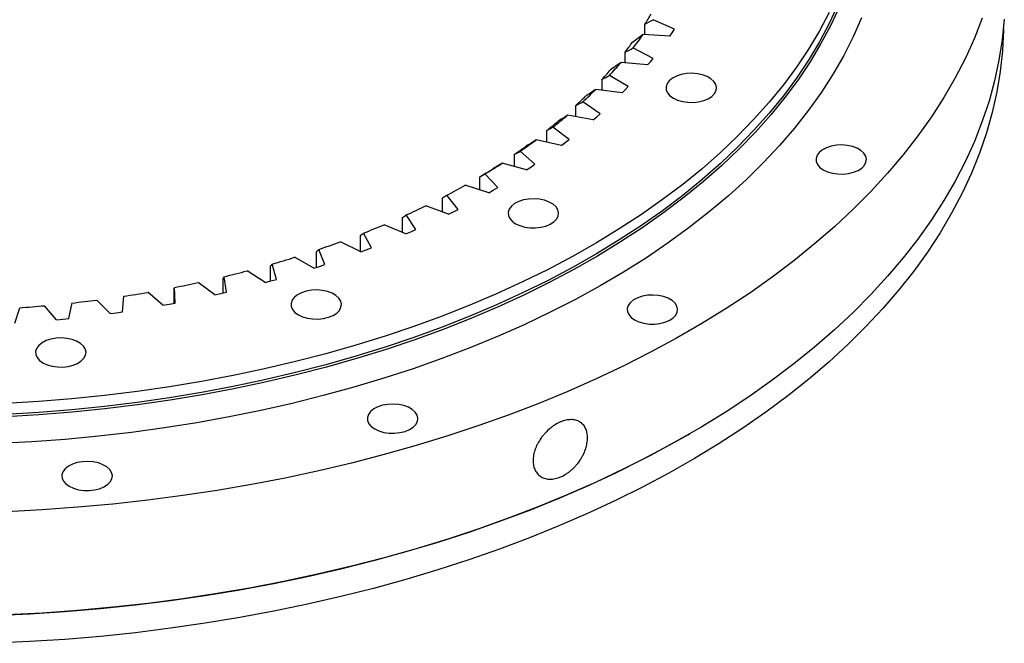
# Model space of a CAD drawing. Header units: millimetres. Extents: x -84 to 3240, y 8367 to 10823.
# Tile 6 of 7: x 2186 to 2479, y 9417 to 9602. Entities that reach past the tile are written whole.
import ezdxf

# ---------------------------------------------------------------- set-up
doc = ezdxf.new("R2010")
doc.units = ezdxf.units.MM
doc.header["$LTSCALE"] = 10

msp = doc.modelspace()

# ---------------------------------------------------------------- linework, layer by layer
at = {"color": 7, "linetype": 'Continuous', "lineweight": 25}
for p, q in [((2380.6, 9599.31), (2374.28, 9602.15)), ((2371.8, 9597.69), (2371.8, 9600.81)), ((2379.92, 9598.3), (2380.6, 9599.31)), ((2379.22, 9597.3), (2371.25, 9597.72)), ((2379.22, 9597.3), (2379.92, 9598.3)), ((2374.24, 9590.68), (2368.27, 9593.75)), ((2365.92, 9589.34), (2365.92, 9592.51)), ((2373.44, 9589.69), (2374.24, 9590.68)), ((2372.62, 9588.72), (2364.72, 9589.45)), ((2372.62, 9588.72), (2373.44, 9589.69)), ((2359.08, 9581.21), (2359.08, 9584.46)), ((2366.87, 9582.31), (2361.28, 9585.61)), ((2365.03, 9580.42), (2357.23, 9581.46)), ((2365.03, 9580.42), (2365.96, 9581.36)), ((2365.96, 9581.36), (2366.87, 9582.31)), ((2351.3, 9573.34), (2351.3, 9576.7)), ((2358.53, 9574.25), (2353.34, 9577.76)), ((2356.47, 9572.43), (2348.82, 9573.78)), ((2356.47, 9572.43), (2357.51, 9573.34)), ((2357.51, 9573.34), (2358.53, 9574.25)), ((2349.26, 9566.54), (2344.5, 9570.25)), ((2342.63, 9565.77), (2342.63, 9569.26)), ((2348.14, 9565.67), (2349.26, 9566.54)), ((2346.99, 9564.81), (2339.51, 9566.45)), ((2346.99, 9564.81), (2348.14, 9565.67)), ((2333.09, 9558.51), (2333.09, 9562.18)), ((2339.1, 9559.21), (2334.79, 9563.1)), ((2336.63, 9557.57), (2329.36, 9559.51)), ((2336.63, 9557.57), (2337.87, 9558.38)), ((2337.87, 9558.38), (2339.1, 9559.21)), ((2322.74, 9551.61), (2322.74, 9555.49)), ((2328.09, 9552.3), (2324.25, 9556.35)), ((2325.43, 9550.76), (2318.41, 9552.98)), ((2326.77, 9551.52), (2328.09, 9552.3)), ((2311.63, 9545.09), (2311.63, 9549.23)), ((2316.29, 9545.83), (2312.94, 9550.03)), ((2325.43, 9550.76), (2326.77, 9551.52)), ((2313.46, 9544.41), (2306.72, 9546.9)), ((2299.79, 9538.96), (2299.79, 9543.42)), ((2303.76, 9539.85), (2300.91, 9544.17)), ((2313.46, 9544.41), (2314.89, 9545.11)), ((2314.89, 9545.11), (2316.29, 9545.83)), ((2300.77, 9538.54), (2294.34, 9541.29)), ((2287.3, 9533.24), (2287.3, 9538.08)), ((2290.55, 9534.38), (2288.22, 9538.8)), ((2300.77, 9538.54), (2302.27, 9539.19)), ((2302.27, 9539.19), (2303.76, 9539.85)), ((2287.41, 9533.19), (2281.32, 9536.18)), ((2288.99, 9533.78), (2290.55, 9534.38)), ((2273.45, 9528.38), (2267.73, 9531.6)), ((2274.21, 9528.62), (2274.21, 9533.26)), ((2276.72, 9529.44), (2274.92, 9533.94)), ((2287.41, 9533.19), (2288.99, 9533.78)), ((2260.58, 9524.56), (2260.58, 9528.96)), ((2262.35, 9525.05), (2261.08, 9529.61)), ((2273.45, 9528.38), (2275.09, 9528.9)), ((2275.09, 9528.9), (2276.72, 9529.44)), ((2247.48, 9521.25), (2246.76, 9525.85)), ((2258.95, 9524.12), (2253.62, 9527.57)), ((2232.2, 9518.03), (2232.02, 9522.65)), ((2243.99, 9520.45), (2239.08, 9524.1)), ((2246.47, 9521.01), (2246.47, 9525.2)), ((2258.95, 9524.12), (2260.66, 9524.58)), ((2260.66, 9524.58), (2262.35, 9525.05)), ((2216.58, 9515.43), (2216.95, 9520.04)), ((2228.62, 9517.38), (2224.16, 9521.21)), ((2231.95, 9517.99), (2231.95, 9522.02)), ((2243.99, 9520.45), (2245.74, 9520.84)), ((2245.74, 9520.84), (2247.48, 9521.25)), ((2196.98, 9513.08), (2193.46, 9517.23)), ((2200.68, 9513.45), (2201.6, 9518.04)), ((2212.93, 9514.92), (2208.93, 9518.91)), ((2228.62, 9517.38), (2230.42, 9517.7)), ((2230.42, 9517.7), (2232.2, 9518.03)), ((2184.59, 9512.1), (2186.04, 9516.64)), ((2212.93, 9514.92), (2214.76, 9515.16)), ((2214.76, 9515.16), (2216.58, 9515.43)), ((2196.98, 9513.08), (2198.84, 9513.25)), ((2198.84, 9513.25), (2200.68, 9513.45)), ((2384.68, 9478.94), (2385.04, 9479.15))]:
    msp.add_line(p, q, dxfattribs=at)
at = {"color": 7, "linetype": 'Continuous', "lineweight": 25, "flags": 128}
for points in [[(2429.1, 9606.55), (2426.54, 9601.03), (2423.64, 9595.57), (2420.4, 9590.16), (2416.84, 9584.83), (2412.95, 9579.57), (2408.74, 9574.4), (2404.21, 9569.31), (2399.37, 9564.32), (2394.23, 9559.44), (2388.79, 9554.66), (2383.06, 9549.99), (2377.05, 9545.45), (2370.77, 9541.03), (2364.21, 9536.75), (2357.4, 9532.6), (2350.33, 9528.59), (2343.03, 9524.73), (2335.49, 9521.03), (2327.72, 9517.48), (2319.75, 9514.09), (2311.57, 9510.86), (2303.2, 9507.81), (2294.64, 9504.93), (2285.92, 9502.23), (2277.03, 9499.7), (2267.99, 9497.36), (2258.82, 9495.21), (2249.52, 9493.25), (2240.1, 9491.48), (2230.58, 9489.9), (2220.97, 9488.52), (2211.28, 9487.33), (2201.53, 9486.35), (2191.72, 9485.56), (2181.87, 9484.98)], [(2429.59, 9606.08), (2427.02, 9600.54), (2424.11, 9595.07), (2420.87, 9589.66), (2417.3, 9584.31), (2413.4, 9579.04), (2409.18, 9573.86), (2404.65, 9568.77), (2399.8, 9563.77), (2394.65, 9558.87), (2389.2, 9554.09), (2383.47, 9549.42), (2377.44, 9544.86), (2371.15, 9540.44), (2364.58, 9536.15), (2357.75, 9531.99), (2350.68, 9527.97), (2343.36, 9524.11), (2335.8, 9520.39), (2328.03, 9516.84), (2320.04, 9513.44), (2311.84, 9510.21), (2303.46, 9507.15), (2294.89, 9504.27), (2286.14, 9501.56), (2277.24, 9499.03), (2268.19, 9496.69), (2259, 9494.53), (2249.68, 9492.57), (2240.25, 9490.79), (2230.71, 9489.21), (2221.08, 9487.83), (2211.38, 9486.64), (2201.6, 9485.65), (2191.78, 9484.87), (2181.91, 9484.29)], [(2436.19, 9602.67), (2433.71, 9597.07), (2430.89, 9591.52), (2427.73, 9586.03), (2424.24, 9580.6), (2420.43, 9575.25), (2416.29, 9569.98), (2411.84, 9564.8), (2407.07, 9559.71), (2402, 9554.72), (2396.62, 9549.84), (2390.95, 9545.07), (2385, 9540.42), (2378.77, 9535.89), (2372.26, 9531.49), (2365.49, 9527.22), (2358.47, 9523.1), (2351.2, 9519.11), (2343.69, 9515.28), (2335.96, 9511.6), (2328, 9508.09), (2319.84, 9504.73), (2311.48, 9501.54), (2302.93, 9498.53), (2294.2, 9495.69), (2285.3, 9493.02), (2276.25, 9490.54), (2267.05, 9488.25), (2257.72, 9486.14), (2248.26, 9484.22), (2238.7, 9482.5), (2229.03, 9480.97), (2219.28, 9479.63), (2209.45, 9478.5), (2199.57, 9477.56), (2189.63, 9476.83), (2179.65, 9476.3)], [(2426.54, 9604.3), (2423.64, 9598.83), (2420.4, 9593.43), (2416.84, 9588.09), (2412.95, 9582.84), (2408.74, 9577.66), (2404.21, 9572.58), (2399.37, 9567.59), (2394.23, 9562.7), (2388.79, 9557.92), (2383.06, 9553.26), (2377.05, 9548.72), (2370.77, 9544.3), (2364.21, 9540.01), (2357.4, 9535.87), (2350.33, 9531.86), (2343.03, 9528), (2335.49, 9524.29), (2327.72, 9520.74), (2319.75, 9517.35), (2311.57, 9514.13), (2303.2, 9511.08), (2294.64, 9508.19), (2285.92, 9505.49), (2277.03, 9502.97), (2267.99, 9500.63), (2258.82, 9498.48), (2249.52, 9496.51), (2240.1, 9494.74), (2230.58, 9493.16), (2220.97, 9491.78), (2211.28, 9490.6), (2201.53, 9489.61), (2191.72, 9488.83), (2181.87, 9488.25)], [(2472.05, 9602.6), (2469.7, 9596.64), (2467.02, 9590.72), (2463.99, 9584.86), (2460.63, 9579.05), (2456.95, 9573.32), (2452.93, 9567.66), (2448.59, 9562.07), (2443.94, 9556.58), (2438.97, 9551.17), (2433.7, 9545.86), (2428.12, 9540.66), (2422.25, 9535.57), (2416.09, 9530.59), (2409.65, 9525.73), (2402.94, 9521), (2395.96, 9516.39), (2388.71, 9511.93), (2381.22, 9507.6), (2373.48, 9503.42), (2365.51, 9499.39), (2357.31, 9495.51), (2348.89, 9491.79), (2340.27, 9488.24), (2331.44, 9484.85), (2322.43, 9481.63), (2313.24, 9478.59), (2303.87, 9475.72), (2294.35, 9473.03), (2284.68, 9470.53), (2274.88, 9468.21), (2264.94, 9466.08), (2254.89, 9464.14), (2244.73, 9462.4), (2234.48, 9460.85), (2224.14, 9459.49), (2213.74, 9458.33), (2203.27, 9457.38), (2192.75, 9456.62), (2182.2, 9456.07)], [(2478.6, 9602.31), (2477.98, 9596.2), (2477.02, 9590.11), (2475.71, 9584.04), (2474.05, 9577.99), (2472.05, 9571.98), (2469.7, 9566.02), (2467.02, 9560.1), (2463.99, 9554.24), (2460.63, 9548.43), (2456.95, 9542.7), (2452.93, 9537.03), (2448.59, 9531.45), (2443.94, 9525.96), (2438.97, 9520.55), (2433.7, 9515.24), (2428.12, 9510.04), (2422.25, 9504.95), (2416.09, 9499.97), (2409.65, 9495.11), (2402.94, 9490.37), (2395.96, 9485.77), (2388.71, 9481.31), (2381.22, 9476.98), (2373.48, 9472.8), (2365.51, 9468.77), (2357.31, 9464.89), (2348.89, 9461.17), (2340.27, 9457.62), (2331.44, 9454.23), (2322.43, 9451.01), (2313.24, 9447.97), (2303.87, 9445.1), (2294.35, 9442.41), (2284.68, 9439.91), (2274.88, 9437.59), (2264.94, 9435.46), (2254.89, 9433.52), (2244.73, 9431.78), (2234.48, 9430.23), (2224.14, 9428.87), (2213.74, 9427.71), (2203.27, 9426.76), (2192.75, 9426), (2182.2, 9425.44)], [(2478.35, 9599.44), (2478.35, 9599.08), (2478.04, 9592.94), (2477.37, 9586.81), (2476.36, 9580.7), (2474.99, 9574.61), (2473.28, 9568.55), (2471.21, 9562.52), (2468.8, 9556.54), (2466.05, 9550.61), (2462.95, 9544.73), (2459.52, 9538.92), (2455.76, 9533.18), (2451.67, 9527.51), (2447.26, 9521.92), (2442.52, 9516.42), (2437.47, 9511.02), (2432.12, 9505.71), (2426.46, 9500.51), (2420.5, 9495.42), (2414.25, 9490.45), (2407.73, 9485.6), (2400.92, 9480.88), (2393.85, 9476.29), (2386.52, 9471.84), (2378.93, 9467.54), (2371.11, 9463.38), (2363.04, 9459.37), (2354.75, 9455.53), (2346.25, 9451.84), (2337.53, 9448.32), (2328.62, 9444.96), (2319.52, 9441.78), (2310.24, 9438.78), (2300.8, 9435.95), (2291.19, 9433.31), (2281.44, 9430.86), (2271.56, 9428.59), (2261.55, 9426.51), (2251.42, 9424.63), (2241.19, 9422.94), (2230.87, 9421.45), (2220.47, 9420.16), (2210.01, 9419.07), (2199.48, 9418.18), (2188.91, 9417.49), (2178.3, 9417.01)], [(2380.27, 9578.85), (2381.54, 9578.26), (2382.99, 9577.84), (2384.57, 9577.62), (2386.19, 9577.59), (2387.78, 9577.77), (2389.27, 9578.14), (2390.59, 9578.69), (2391.67, 9579.38), (2392.47, 9580.2), (2392.94, 9581.09), (2393.07, 9582.03), (2392.86, 9582.95), (2392.3, 9583.83), (2391.42, 9584.62), (2390.28, 9585.28), (2388.91, 9585.79), (2387.39, 9586.11), (2385.78, 9586.24), (2384.16, 9586.16), (2382.61, 9585.89), (2381.2, 9585.42), (2380, 9584.8), (2379.05, 9584.04), (2378.41, 9583.18), (2378.1, 9582.26), (2378.15, 9581.32), (2378.54, 9580.41), (2379.26, 9579.58), (2380.27, 9578.85)], [(2424.82, 9557.58), (2426.09, 9556.99), (2427.54, 9556.57), (2429.12, 9556.35), (2430.74, 9556.32), (2432.33, 9556.5), (2433.82, 9556.87), (2435.14, 9557.42), (2436.22, 9558.11), (2437.02, 9558.93), (2437.49, 9559.82), (2437.63, 9560.76), (2437.41, 9561.68), (2436.85, 9562.56), (2435.97, 9563.35), (2434.83, 9564.01), (2433.46, 9564.52), (2431.94, 9564.84), (2430.33, 9564.97), (2428.71, 9564.89), (2427.16, 9564.62), (2425.75, 9564.15), (2424.55, 9563.53), (2423.6, 9562.77), (2422.96, 9561.91), (2422.65, 9560.99), (2422.7, 9560.05), (2423.09, 9559.15), (2423.81, 9558.31), (2424.82, 9557.58)], [(2333.38, 9541.59), (2334.64, 9541), (2336.1, 9540.58), (2337.67, 9540.36), (2339.29, 9540.33), (2340.88, 9540.51), (2342.37, 9540.88), (2343.69, 9541.42), (2344.77, 9542.12), (2345.57, 9542.94), (2346.05, 9543.83), (2346.18, 9544.76), (2345.96, 9545.69), (2345.4, 9546.57), (2344.53, 9547.36), (2343.38, 9548.02), (2342.02, 9548.53), (2340.49, 9548.85), (2338.89, 9548.98), (2337.27, 9548.9), (2335.72, 9548.62), (2334.31, 9548.16), (2333.1, 9547.54), (2332.15, 9546.78), (2331.51, 9545.92), (2331.21, 9545), (2331.25, 9544.06), (2331.64, 9543.15), (2332.36, 9542.32), (2333.38, 9541.59)], [(2268.84, 9514.51), (2270.1, 9513.93), (2271.55, 9513.51), (2273.13, 9513.29), (2274.75, 9513.26), (2276.34, 9513.44), (2277.83, 9513.81), (2279.15, 9514.35), (2280.23, 9515.05), (2281.03, 9515.86), (2281.5, 9516.76), (2281.64, 9517.69), (2281.42, 9518.62), (2280.86, 9519.5), (2279.98, 9520.29), (2278.84, 9520.95), (2277.47, 9521.45), (2275.95, 9521.78), (2274.34, 9521.9), (2272.73, 9521.83), (2271.17, 9521.55), (2269.76, 9521.09), (2268.56, 9520.47), (2267.61, 9519.71), (2266.97, 9518.85), (2266.66, 9517.93), (2266.71, 9516.99), (2267.1, 9516.08), (2267.82, 9515.24), (2268.84, 9514.51)], [(2368.74, 9513.01), (2370, 9512.42), (2371.45, 9512.01), (2373.03, 9511.78), (2374.65, 9511.76), (2376.24, 9511.93), (2377.73, 9512.3), (2379.05, 9512.85), (2380.13, 9513.55), (2380.93, 9514.36), (2381.4, 9515.26), (2381.54, 9516.19), (2381.32, 9517.12), (2380.76, 9518), (2379.88, 9518.78), (2378.74, 9519.45), (2377.37, 9519.95), (2375.85, 9520.27), (2374.24, 9520.4), (2372.63, 9520.32), (2371.07, 9520.05), (2369.66, 9519.59), (2368.46, 9518.96), (2367.51, 9518.2), (2366.87, 9517.34), (2366.56, 9516.42), (2366.61, 9515.49), (2367, 9514.58), (2367.72, 9513.74), (2368.74, 9513.01)], [(2192.96, 9500.28), (2194.22, 9499.7), (2195.68, 9499.28), (2197.25, 9499.05), (2198.87, 9499.03), (2200.46, 9499.2), (2201.95, 9499.57), (2203.27, 9500.12), (2204.35, 9500.82), (2205.15, 9501.63), (2205.63, 9502.53), (2205.76, 9503.46), (2205.54, 9504.39), (2204.98, 9505.27), (2204.11, 9506.06), (2202.96, 9506.72), (2201.59, 9507.22), (2200.07, 9507.54), (2198.46, 9507.67), (2196.85, 9507.6), (2195.3, 9507.32), (2193.89, 9506.86), (2192.68, 9506.23), (2191.73, 9505.47), (2191.09, 9504.61), (2190.79, 9503.69), (2190.83, 9502.76), (2191.22, 9501.85), (2191.94, 9501.01), (2192.96, 9500.28)], [(2291.53, 9480.63), (2292.8, 9480.04), (2294.25, 9479.63), (2295.83, 9479.4), (2297.45, 9479.38), (2299.04, 9479.55), (2300.53, 9479.92), (2301.85, 9480.47), (2302.93, 9481.17), (2303.73, 9481.98), (2304.2, 9482.88), (2304.34, 9483.81), (2304.12, 9484.74), (2303.56, 9485.62), (2302.68, 9486.4), (2301.54, 9487.07), (2300.17, 9487.57), (2298.65, 9487.89), (2297.04, 9488.02), (2295.42, 9487.94), (2293.87, 9487.67), (2292.46, 9487.21), (2291.26, 9486.58), (2290.31, 9485.82), (2289.67, 9484.96), (2289.36, 9484.04), (2289.41, 9483.11), (2289.8, 9482.2), (2290.52, 9481.36), (2291.53, 9480.63)], [(2384.68, 9478.94), (2378.93, 9475.7), (2371.11, 9471.55), (2363.04, 9467.54), (2354.75, 9463.69), (2346.25, 9460), (2337.53, 9456.48), (2328.62, 9453.13), (2319.52, 9449.95), (2310.24, 9446.94), (2300.8, 9444.12), (2291.19, 9441.48), (2281.44, 9439.02), (2271.56, 9436.76), (2261.55, 9434.68), (2251.42, 9432.8), (2241.19, 9431.11), (2230.87, 9429.62), (2220.47, 9428.33), (2210.01, 9427.23), (2199.48, 9426.34), (2188.91, 9425.66), (2178.3, 9425.17)], [(2200.78, 9463.61), (2202.04, 9463.02), (2203.5, 9462.6), (2205.07, 9462.38), (2206.69, 9462.35), (2208.28, 9462.53), (2209.77, 9462.9), (2211.09, 9463.45), (2212.17, 9464.14), (2212.97, 9464.96), (2213.45, 9465.85), (2213.58, 9466.79), (2213.36, 9467.71), (2212.8, 9468.59), (2211.93, 9469.38), (2210.78, 9470.04), (2209.42, 9470.55), (2207.89, 9470.87), (2206.29, 9471), (2204.67, 9470.92), (2203.12, 9470.65), (2201.71, 9470.19), (2200.5, 9469.56), (2199.55, 9468.8), (2198.91, 9467.94), (2198.61, 9467.02), (2198.65, 9466.08), (2199.04, 9465.18), (2199.76, 9464.34), (2200.78, 9463.61)]]:
    msp.add_lwpolyline(points, dxfattribs=at)
at = {"color": 7, "linetype": 'Continuous', "lineweight": 25}
for centre, radius, start, end in [((2285.26, 9656.15), 102.72, 327.3997, 329.3643), ((2276.95, 9665.57), 116.18, 321.8182, 324.2649), ((2275.41, 9662.9), 114.66, 322.1288, 323.9544), ((2264.54, 9671.87), 128.76, 317.2448, 318.9346), ((2265.93, 9674.66), 130.46, 316.9573, 319.222), ((2254.22, 9686.07), 146.82, 312.4638, 314.557), ((2252.98, 9683.14), 144.91, 312.7295, 314.2913), ((2242.16, 9699.78), 165.08, 308.3094, 310.2452), ((2241.08, 9696.68), 162.94, 308.5552, 309.9995), ((2229.17, 9712.32), 182.6, 304.6895, 306.0282), ((2230.1, 9715.64), 185.01, 304.4617, 306.2559), ((2217.58, 9729.83), 203.61, 301.0987, 302.3437), ((2218.35, 9733.38), 206.29, 300.8869, 302.5555), ((2207.23, 9752.65), 228.53, 297.5521, 299.1105), ((2196.99, 9772.99), 251.31, 294.4261, 295.8889), ((2187.84, 9793.89), 274.13, 291.4804, 292.8608), ((2179.92, 9814.78), 296.47, 288.6889, 289.9991), ((2173.33, 9835.06), 317.8, 286.0279, 287.2788), ((2168.09, 9854.14), 337.59, 283.476, 284.6775), ((2164.14, 9871.43), 355.33, 281.0138, 282.175), ((2161.39, 9886.4), 370.55, 278.6233, 279.7525), ((2158.76, 9907.57), 391.88, 273.9928, 275.0806), ((2159.66, 9898.58), 382.85, 276.2882, 277.393)]:
    msp.add_arc(centre, radius, start, end, dxfattribs=at)
for points in [[(2371.8, 9600.81), (2372.62, 9601.26), (2373.45, 9601.7), (2374.28, 9602.15)], [(2371.25, 9597.72), (2370.21, 9596.95), (2369.16, 9596.19), (2368.12, 9595.43)], [(2365.92, 9592.51), (2366.71, 9592.92), (2367.49, 9593.34), (2368.27, 9593.75)], [(2364.72, 9589.45), (2363.69, 9588.73), (2362.65, 9588.01), (2361.62, 9587.29)], [(2359.08, 9584.46), (2359.81, 9584.84), (2360.55, 9585.23), (2361.28, 9585.61)], [(2357.23, 9581.46), (2356.21, 9580.78), (2355.19, 9580.1), (2354.17, 9579.42)], [(2351.3, 9576.7), (2351.98, 9577.05), (2352.66, 9577.41), (2353.34, 9577.76)], [(2348.82, 9573.78), (2347.81, 9573.14), (2346.81, 9572.5), (2345.81, 9571.86)], [(2342.63, 9569.26), (2343.25, 9569.59), (2343.88, 9569.92), (2344.5, 9570.25)], [(2339.51, 9566.45), (2338.53, 9565.85), (2337.55, 9565.25), (2336.57, 9564.65)], [(2333.09, 9562.18), (2333.66, 9562.48), (2334.22, 9562.79), (2334.79, 9563.1)], [(2329.36, 9559.51), (2328.41, 9558.94), (2327.46, 9558.38), (2326.51, 9557.82)], [(2322.74, 9555.49), (2323.25, 9555.78), (2323.75, 9556.06), (2324.25, 9556.35)], [(2311.63, 9549.23), (2312.06, 9549.49), (2312.5, 9549.76), (2312.94, 9550.03)], [(2299.79, 9543.42), (2300.17, 9543.67), (2300.54, 9543.92), (2300.91, 9544.17)], [(2287.3, 9538.08), (2287.61, 9538.32), (2287.91, 9538.56), (2288.22, 9538.8)], [(2274.21, 9533.26), (2274.45, 9533.48), (2274.68, 9533.71), (2274.92, 9533.94)], [(2260.58, 9528.96), (2260.75, 9529.18), (2260.91, 9529.39), (2261.08, 9529.61)], [(2246.47, 9525.2), (2246.57, 9525.42), (2246.66, 9525.63), (2246.76, 9525.85)], [(2231.95, 9522.02), (2231.98, 9522.23), (2232, 9522.44), (2232.02, 9522.65)]]:
    msp.add_open_spline(points, degree=3, dxfattribs=at)
msp.add_open_spline([(2354.75, 9478.02), (2354.75, 9477.48), (2354.7, 9476.93), (2354.55, 9476.08), (2354.49, 9475.79), (2354.34, 9475.21), (2354.25, 9474.92), (2353.95, 9474.05), (2353.71, 9473.47), (2353.28, 9472.61), (2353.12, 9472.33), (2352.79, 9471.76), (2352.61, 9471.49), (2352.06, 9470.68), (2351.66, 9470.17), (2351.01, 9469.44), (2350.78, 9469.2), (2350.32, 9468.75), (2349.85, 9468.31), (2349.35, 9467.92), (2348.85, 9467.55), (2348.59, 9467.38), (2347.81, 9466.89), (2347.29, 9466.62), (2346.5, 9466.28), (2346.23, 9466.19), (2345.7, 9466.02), (2345.44, 9465.95), (2344.65, 9465.78), (2344.15, 9465.72), (2343.4, 9465.73), (2343.16, 9465.74), (2342.69, 9465.8), (2342.46, 9465.85), (2341.79, 9466.02), (2341.38, 9466.19), (2340.61, 9466.65), (2340.27, 9466.92), (2339.82, 9467.41), (2339.68, 9467.58), (2339.43, 9467.95), (2339.31, 9468.15), (2339, 9468.77), (2338.84, 9469.22), (2338.63, 9470.18), (2338.57, 9470.7), (2338.57, 9471.77), (2338.63, 9472.32), (2338.78, 9473.17), (2338.85, 9473.46), (2339.01, 9474.03), (2339.19, 9474.6), (2339.42, 9475.18), (2339.67, 9475.75), (2339.81, 9476.04), (2340.26, 9476.89), (2340.61, 9477.43), (2341.17, 9478.23), (2341.37, 9478.48), (2341.79, 9478.99), (2342.01, 9479.24), (2342.68, 9479.96), (2343.14, 9480.4), (2343.88, 9481.01), (2344.14, 9481.21), (2344.65, 9481.57), (2344.91, 9481.74), (2345.69, 9482.22), (2346.21, 9482.5), (2347.28, 9482.94), (2347.81, 9483.11), (2348.58, 9483.29), (2348.84, 9483.33), (2349.34, 9483.39), (2349.59, 9483.41), (2350.32, 9483.42), (2350.78, 9483.36), (2351.65, 9483.15), (2352.06, 9482.99), (2352.79, 9482.56), (2353.12, 9482.29), (2353.56, 9481.81), (2353.69, 9481.64), (2353.94, 9481.28), (2354.05, 9481.09), (2354.35, 9480.48), (2354.5, 9480.04), (2354.7, 9479.07), (2354.75, 9478.56), (2354.75, 9478.02)], degree=3, knots=[0, 0, 0, 0, 0.03125, 0.03125, 0.046875, 0.046875, 0.0625, 0.0625, 0.09375, 0.09375, 0.109375, 0.109375, 0.125, 0.125, 0.15625, 0.15625, 0.171875, 0.171875, 0.1875, 0.203125, 0.203125, 0.21875, 0.21875, 0.25, 0.25, 0.265625, 0.265625, 0.28125, 0.28125, 0.3125, 0.3125, 0.328125, 0.328125, 0.34375, 0.34375, 0.375, 0.375, 0.40625, 0.40625, 0.421875, 0.421875, 0.4375, 0.4375, 0.46875, 0.46875, 0.5, 0.5, 0.53125, 0.53125, 0.546875, 0.546875, 0.5625, 0.578125, 0.578125, 0.59375, 0.59375, 0.625, 0.625, 0.640625, 0.640625, 0.65625, 0.65625, 0.6875, 0.6875, 0.703125, 0.703125, 0.71875, 0.71875, 0.75, 0.75, 0.78125, 0.78125, 0.796875, 0.796875, 0.8125, 0.8125, 0.84375, 0.84375, 0.875, 0.875, 0.90625, 0.90625, 0.921875, 0.921875, 0.9375, 0.9375, 0.96875, 0.96875, 1, 1, 1, 1], dxfattribs=at)

doc.saveas('drawing.dxf')
